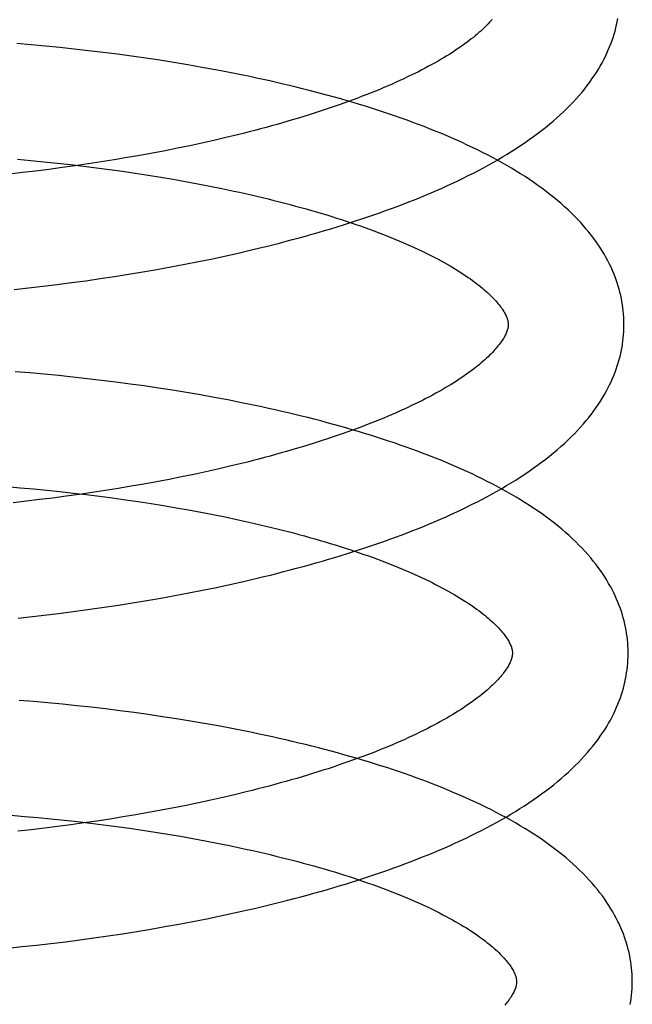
# Model space of a CAD drawing. Header units: inches. Extents: x 0 to 200, y 0 to 129.
# Tile 16 of 94: x 27.196 to 27.302, y 49.612 to 49.783. Entities that reach past the tile are written whole.
import ezdxf

# ---------------------------------------------------------------- set-up
doc = ezdxf.new("R2010")
doc.units = ezdxf.units.IN
doc.header["$LTSCALE"] = 11
doc.header["$MEASUREMENT"] = 0
doc.linetypes.add('HIDDEN', pattern=[0.2, 0.1, -0.1])
doc.layers.add('DEFAULT_2', color=8, linetype='HIDDEN')

msp = doc.modelspace()

# ---------------------------------------------------------------- linework, layer by layer
at = {"layer": 'DEFAULT_2', "color": 8, "linetype": 'HIDDEN'}
for p, q in [((27.19837, 49.7783), (27.19588, 49.77851)), ((27.20086, 49.77807), (27.19837, 49.7783)), ((27.20335, 49.77783), (27.20086, 49.77807)), ((27.20584, 49.77756), (27.20335, 49.77783)), ((27.20832, 49.77728), (27.20584, 49.77756)), ((27.2108, 49.77698), (27.20832, 49.77728)), ((27.21328, 49.77667), (27.2108, 49.77698)), ((27.21574, 49.77634), (27.21328, 49.77667)), ((27.21819, 49.77599), (27.21574, 49.77634)), ((27.22064, 49.77562), (27.21819, 49.77599)), ((27.22307, 49.77523), (27.22064, 49.77562)), ((27.22548, 49.77483), (27.22307, 49.77523)), ((27.22789, 49.77441), (27.22548, 49.77483)), ((27.23027, 49.77398), (27.22789, 49.77441)), ((27.23405, 49.76275), (27.23203, 49.76226)), ((27.2279, 49.76132), (27.2258, 49.76087)), ((27.22998, 49.76179), (27.2279, 49.76132)), ((27.23203, 49.76226), (27.22998, 49.76179)), ((27.21935, 49.75959), (27.21716, 49.75918)), ((27.22152, 49.76), (27.21935, 49.75959)), ((27.22367, 49.76043), (27.22152, 49.76)), ((27.2258, 49.76087), (27.22367, 49.76043)), ((27.19603, 49.75852), (27.19832, 49.75831)), ((27.19832, 49.75831), (27.2006, 49.75809)), ((27.2006, 49.75809), (27.20289, 49.75786)), ((27.20289, 49.75786), (27.20516, 49.7576)), ((27.20825, 49.75772), (27.20599, 49.75739)), ((27.21049, 49.75807), (27.20825, 49.75772)), ((27.21273, 49.75843), (27.21049, 49.75807)), ((27.21495, 49.7588), (27.21273, 49.75843)), ((27.21716, 49.75918), (27.21495, 49.7588)), ((27.19687, 49.75622), (27.19458, 49.75597)), ((27.19916, 49.75649), (27.19687, 49.75622)), ((27.20144, 49.75678), (27.19916, 49.75649)), ((27.20372, 49.75708), (27.20144, 49.75678)), ((27.20599, 49.75739), (27.20372, 49.75708)), ((27.20516, 49.7576), (27.20743, 49.75734)), ((27.20743, 49.75734), (27.20969, 49.75706)), ((27.20969, 49.75706), (27.21193, 49.75676)), ((27.21193, 49.75676), (27.21417, 49.75645)), ((27.21417, 49.75645), (27.21638, 49.75613)), ((27.21638, 49.75613), (27.21859, 49.75579)), ((27.21859, 49.75579), (27.22077, 49.75543)), ((27.22077, 49.75543), (27.22293, 49.75507)), ((27.22293, 49.75507), (27.22508, 49.75469)), ((27.22508, 49.75469), (27.2272, 49.75429)), ((27.2272, 49.75429), (27.22929, 49.75388)), ((27.22929, 49.75388), (27.23136, 49.75346)), ((27.23206, 49.74185), (27.2344, 49.74237)), ((27.22492, 49.74038), (27.22732, 49.74085)), ((27.22732, 49.74085), (27.2297, 49.74134)), ((27.2297, 49.74134), (27.23206, 49.74185)), ((27.21521, 49.73866), (27.21766, 49.73906)), ((27.21766, 49.73906), (27.22009, 49.73948)), ((27.22009, 49.73948), (27.22251, 49.73992)), ((27.22251, 49.73992), (27.22492, 49.74038)), ((27.20535, 49.73721), (27.20782, 49.73754)), ((27.20782, 49.73754), (27.21029, 49.7379)), ((27.21029, 49.7379), (27.21276, 49.73827)), ((27.21276, 49.73827), (27.21521, 49.73866)), ((27.19542, 49.73604), (27.1979, 49.7363)), ((27.1979, 49.7363), (27.20039, 49.73659)), ((27.20039, 49.73659), (27.20287, 49.73689)), ((27.20287, 49.73689), (27.20535, 49.73721)), ((27.19813, 49.72159), (27.19564, 49.7218)), ((27.20062, 49.72137), (27.19813, 49.72159)), ((27.20311, 49.72113), (27.20062, 49.72137)), ((27.20559, 49.72088), (27.20311, 49.72113)), ((27.20807, 49.7206), (27.20559, 49.72088)), ((27.21055, 49.72031), (27.20807, 49.7206)), ((27.21302, 49.72), (27.21055, 49.72031)), ((27.21548, 49.71968), (27.21302, 49.72)), ((27.21794, 49.71934), (27.21548, 49.71968)), ((27.22038, 49.71898), (27.21794, 49.71934)), ((27.22281, 49.7186), (27.22038, 49.71898)), ((27.22523, 49.71821), (27.22281, 49.7186)), ((27.22763, 49.71779), (27.22523, 49.71821)), ((27.23002, 49.71736), (27.22763, 49.71779)), ((27.23239, 49.71692), (27.23002, 49.71736)), ((27.23067, 49.70499), (27.22859, 49.70452)), ((27.23272, 49.70547), (27.23067, 49.70499)), ((27.23475, 49.70596), (27.23272, 49.70547)), ((27.22221, 49.7032), (27.22004, 49.70279)), ((27.22436, 49.70363), (27.22221, 49.7032)), ((27.22649, 49.70407), (27.22436, 49.70363)), ((27.22859, 49.70452), (27.22649, 49.70407)), ((27.19419, 49.70194), (27.19649, 49.70175)), ((27.19649, 49.70175), (27.19878, 49.70155)), ((27.19878, 49.70155), (27.20107, 49.70133)), ((27.21342, 49.70163), (27.21119, 49.70127)), ((27.21565, 49.702), (27.21342, 49.70163)), ((27.21785, 49.70239), (27.21565, 49.702)), ((27.22004, 49.70279), (27.21785, 49.70239)), ((27.20214, 49.69998), (27.19985, 49.6997)), ((27.20107, 49.70133), (27.20336, 49.70109)), ((27.20441, 49.70028), (27.20214, 49.69998)), ((27.20336, 49.70109), (27.20564, 49.70084)), ((27.20668, 49.7006), (27.20441, 49.70028)), ((27.20564, 49.70084), (27.20791, 49.70058)), ((27.20894, 49.70093), (27.20668, 49.7006)), ((27.20791, 49.70058), (27.21018, 49.7003)), ((27.21119, 49.70127), (27.20894, 49.70093)), ((27.21018, 49.7003), (27.21243, 49.7)), ((27.21243, 49.7), (27.21466, 49.69969)), ((27.19757, 49.69943), (27.19528, 49.69917)), ((27.19985, 49.6997), (27.19757, 49.69943)), ((27.21466, 49.69969), (27.21689, 49.69937)), ((27.21689, 49.69937), (27.2191, 49.69903)), ((27.2191, 49.69903), (27.22128, 49.69868)), ((27.22128, 49.69868), (27.22345, 49.69831)), ((27.22345, 49.69831), (27.2256, 49.69793)), ((27.2256, 49.69793), (27.22773, 49.69754)), ((27.22773, 49.69754), (27.22983, 49.69713)), ((27.22983, 49.69713), (27.23191, 49.69671)), ((27.22801, 49.68405), (27.23039, 49.68454)), ((27.23039, 49.68454), (27.23275, 49.68505)), ((27.23275, 49.68505), (27.2351, 49.68557)), ((27.22079, 49.68269), (27.22321, 49.68313)), ((27.22321, 49.68313), (27.22562, 49.68358)), ((27.22562, 49.68358), (27.22801, 49.68405)), ((27.20852, 49.68075), (27.21099, 49.6811)), ((27.21099, 49.6811), (27.21345, 49.68147)), ((27.21345, 49.68147), (27.21591, 49.68186)), ((27.21591, 49.68186), (27.21835, 49.68227)), ((27.21835, 49.68227), (27.22079, 49.68269)), ((27.19612, 49.67924), (27.1986, 49.67951)), ((27.1986, 49.67951), (27.20109, 49.67979)), ((27.20109, 49.67979), (27.20357, 49.6801)), ((27.20357, 49.6801), (27.20605, 49.68042)), ((27.20605, 49.68042), (27.20852, 49.68075)), ((27.1988, 49.66481), (27.19631, 49.66501)), ((27.20129, 49.66458), (27.1988, 49.66481)), ((27.20378, 49.66435), (27.20129, 49.66458)), ((27.20626, 49.66409), (27.20378, 49.66435)), ((27.20875, 49.66382), (27.20626, 49.66409)), ((27.21122, 49.66353), (27.20875, 49.66382)), ((27.2137, 49.66322), (27.21122, 49.66353)), ((27.21616, 49.66289), (27.2137, 49.66322)), ((27.21861, 49.66255), (27.21616, 49.66289)), ((27.22106, 49.66219), (27.21861, 49.66255)), ((27.22349, 49.66182), (27.22106, 49.66219)), ((27.22591, 49.66142), (27.22349, 49.66182)), ((27.22831, 49.66101), (27.22591, 49.66142)), ((27.23071, 49.66058), (27.22831, 49.66101)), ((27.23308, 49.66013), (27.23071, 49.66058)), ((27.23557, 49.64919), (27.23354, 49.6487)), ((27.22731, 49.6473), (27.22518, 49.64686)), ((27.22941, 49.64775), (27.22731, 49.6473)), ((27.23149, 49.64822), (27.22941, 49.64775)), ((27.23354, 49.6487), (27.23149, 49.64822)), ((27.21867, 49.64562), (27.21647, 49.64523)), ((27.22086, 49.64602), (27.21867, 49.64562)), ((27.22303, 49.64643), (27.22086, 49.64602)), ((27.22518, 49.64686), (27.22303, 49.64643)), ((27.19492, 49.64515), (27.19722, 49.64496)), ((27.19722, 49.64496), (27.19952, 49.64475)), ((27.19952, 49.64475), (27.20181, 49.64453)), ((27.20181, 49.64453), (27.20409, 49.6443)), ((27.20409, 49.6443), (27.20637, 49.64405)), ((27.2075, 49.64382), (27.20523, 49.64351)), ((27.20637, 49.64405), (27.20865, 49.64378)), ((27.20976, 49.64415), (27.2075, 49.64382)), ((27.20865, 49.64378), (27.21091, 49.6435)), ((27.21201, 49.6445), (27.20976, 49.64415)), ((27.21425, 49.64486), (27.21201, 49.6445)), ((27.21647, 49.64523), (27.21425, 49.64486)), ((27.19838, 49.64265), (27.19609, 49.64239)), ((27.20067, 49.64292), (27.19838, 49.64265)), ((27.20295, 49.64321), (27.20067, 49.64292)), ((27.20523, 49.64351), (27.20295, 49.64321)), ((27.21091, 49.6435), (27.21316, 49.64321)), ((27.21316, 49.64321), (27.2154, 49.6429)), ((27.2154, 49.6429), (27.21762, 49.64257)), ((27.21762, 49.64257), (27.21983, 49.64224)), ((27.21983, 49.64224), (27.22202, 49.64188)), ((27.22202, 49.64188), (27.22419, 49.64152)), ((27.22419, 49.64152), (27.22633, 49.64114)), ((27.22633, 49.64114), (27.22846, 49.64074)), ((27.22846, 49.64074), (27.23056, 49.64034)), ((27.23056, 49.64034), (27.23264, 49.63992)), ((27.23347, 49.62826), (27.23582, 49.62878)), ((27.22393, 49.62633), (27.22634, 49.62679)), ((27.22634, 49.62679), (27.22873, 49.62726)), ((27.22873, 49.62726), (27.23111, 49.62775)), ((27.23111, 49.62775), (27.23347, 49.62826)), ((27.21417, 49.62468), (27.21663, 49.62507)), ((27.21663, 49.62507), (27.21907, 49.62547)), ((27.21907, 49.62547), (27.22151, 49.6259)), ((27.22151, 49.6259), (27.22393, 49.62633)), ((27.20181, 49.623), (27.20429, 49.6233)), ((27.20429, 49.6233), (27.20677, 49.62362)), ((27.20677, 49.62362), (27.20924, 49.62396)), ((27.20924, 49.62396), (27.21171, 49.62431)), ((27.21171, 49.62431), (27.21417, 49.62468)), ((27.19436, 49.6222), (27.19684, 49.62245)), ((27.19684, 49.62245), (27.19932, 49.62272)), ((27.19932, 49.62272), (27.20181, 49.623))]:
    msp.add_line(p, q, dxfattribs=at)
for points in [[(27.27804, 49.78266), (27.27784, 49.78243), (27.27763, 49.78219), (27.2774, 49.78194), (27.27716, 49.7817), (27.27691, 49.78145), (27.27665, 49.78119), (27.27637, 49.78093), (27.27608, 49.78067), (27.27578, 49.78041), (27.27547, 49.78014), (27.27515, 49.77987), (27.27481, 49.77959), (27.27446, 49.77931), (27.2741, 49.77903), (27.27373, 49.77875), (27.27334, 49.77846), (27.27293, 49.77818), (27.27252, 49.77788), (27.27209, 49.77759), (27.27165, 49.7773), (27.27119, 49.777), (27.27073, 49.7767), (27.27025, 49.77641), (27.26975, 49.77611), (27.26925, 49.7758), (27.26873, 49.7755), (27.26819, 49.7752), (27.26764, 49.77489), (27.26708, 49.77459), (27.26651, 49.77428), (27.26592, 49.77397), (27.26532, 49.77366), (27.26471, 49.77336), (27.26408, 49.77305), (27.26345, 49.77274), (27.2628, 49.77244), (27.26213, 49.77213), (27.26146, 49.77182), (27.26077, 49.77152), (27.26007, 49.77121), (27.25936, 49.77091), (27.25864, 49.7706), (27.2579, 49.7703), (27.25715, 49.77), (27.25639, 49.7697), (27.25562, 49.7694), (27.25484, 49.7691), (27.25404, 49.7688), (27.25324, 49.7685), (27.25242, 49.76821), (27.2516, 49.76792), (27.25076, 49.76762), (27.24991, 49.76734), (27.24905, 49.76705), (27.24818, 49.76676), (27.24731, 49.76648), (27.24642, 49.7662), (27.24552, 49.76592), (27.24461, 49.76564), (27.2437, 49.76537), (27.24277, 49.76509), (27.24183, 49.76482), (27.24089, 49.76455), (27.23994, 49.76429), (27.23898, 49.76403), (27.23801, 49.76377), (27.23703, 49.76351), (27.23605, 49.76325), (27.23505, 49.763), (27.23405, 49.76275)], [(27.2344, 49.74237), (27.23557, 49.74264), (27.23672, 49.74291), (27.23788, 49.74319), (27.23903, 49.74347), (27.24017, 49.74376), (27.24131, 49.74405), (27.24244, 49.74434), (27.24357, 49.74464), (27.24469, 49.74494), (27.2458, 49.74525), (27.24691, 49.74556), (27.24801, 49.74588), (27.2491, 49.7462), (27.25019, 49.74652), (27.25127, 49.74685), (27.25234, 49.74718), (27.25341, 49.74752), (27.25447, 49.74786), (27.25552, 49.74821), (27.25656, 49.74856), (27.2576, 49.74891), (27.25863, 49.74927), (27.25965, 49.74964), (27.26066, 49.75001), (27.26167, 49.75038), (27.26266, 49.75076), (27.26365, 49.75114), (27.26463, 49.75153), (27.2656, 49.75193), (27.26656, 49.75232), (27.26752, 49.75273), (27.26846, 49.75313), (27.2694, 49.75355), (27.27033, 49.75397), (27.27124, 49.75439), (27.27215, 49.75482), (27.27305, 49.75525), (27.27394, 49.75569), (27.27481, 49.75614), (27.27568, 49.75659), (27.27654, 49.75704), (27.27738, 49.7575), (27.27822, 49.75797), (27.27904, 49.75844), (27.27986, 49.75892), (27.28066, 49.75941), (27.28145, 49.7599), (27.28222, 49.76039), (27.28299, 49.7609), (27.28374, 49.76141), (27.28448, 49.76192), (27.2852, 49.76244), (27.28591, 49.76296), (27.28661, 49.76349), (27.28729, 49.76403), (27.28795, 49.76457), (27.2886, 49.76512), (27.28923, 49.76566), (27.28984, 49.76622), (27.29043, 49.76677), (27.29101, 49.76733), (27.29156, 49.76789), (27.2921, 49.76845), (27.29262, 49.76901), (27.29312, 49.76957), (27.2936, 49.77014), (27.29406, 49.7707), (27.2945, 49.77127), (27.29492, 49.77183), (27.29532, 49.7724), (27.29571, 49.77296), (27.29607, 49.77352), (27.29642, 49.77408), (27.29675, 49.77464), (27.29706, 49.7752), (27.29736, 49.77575), (27.29764, 49.7763), (27.2979, 49.77686), (27.29814, 49.77741), (27.29837, 49.77795), (27.29859, 49.7785), (27.29879, 49.77905), (27.29897, 49.77959), (27.29914, 49.78014), (27.2993, 49.78068), (27.29944, 49.78122), (27.29957, 49.78176), (27.29968, 49.7823), (27.29978, 49.78284)], [(27.30085, 49.73025), (27.30084, 49.73071), (27.30081, 49.73124), (27.30077, 49.73178), (27.30073, 49.73232), (27.30066, 49.73285), (27.30059, 49.73339), (27.3005, 49.73392), (27.3004, 49.73446), (27.30028, 49.735), (27.30015, 49.73554), (27.30001, 49.73607), (27.29985, 49.73661), (27.29968, 49.73715), (27.2995, 49.73769), (27.2993, 49.73823), (27.29908, 49.73877), (27.29886, 49.73931), (27.29861, 49.73986), (27.29835, 49.7404), (27.29807, 49.74095), (27.29778, 49.74149), (27.29747, 49.74204), (27.29714, 49.74259), (27.2968, 49.74314), (27.29644, 49.74369), (27.29606, 49.74425), (27.29566, 49.7448), (27.29524, 49.74535), (27.2948, 49.74591), (27.29434, 49.74646), (27.29387, 49.74702), (27.29337, 49.74757), (27.29285, 49.74813), (27.29232, 49.74868), (27.29176, 49.74923), (27.29119, 49.74977), (27.29059, 49.75032), (27.28998, 49.75086), (27.28935, 49.7514), (27.28871, 49.75193), (27.28805, 49.75246), (27.28737, 49.75298), (27.28667, 49.7535), (27.28596, 49.75401), (27.28524, 49.75452), (27.2845, 49.75502), (27.28374, 49.75552), (27.28298, 49.75601), (27.2822, 49.75649), (27.28141, 49.75697), (27.2806, 49.75744), (27.27978, 49.7579), (27.27896, 49.75836), (27.27812, 49.75881), (27.27727, 49.75926), (27.27641, 49.7597), (27.27554, 49.76013), (27.27466, 49.76056), (27.27377, 49.76098), (27.27287, 49.7614), (27.27196, 49.76181), (27.27104, 49.76221), (27.27011, 49.76261), (27.26917, 49.76301), (27.26822, 49.7634), (27.26726, 49.76378), (27.2663, 49.76416), (27.26532, 49.76453), (27.26434, 49.7649), (27.26335, 49.76526), (27.26235, 49.76562), (27.26134, 49.76597), (27.26032, 49.76632), (27.2593, 49.76667), (27.25827, 49.767), (27.25723, 49.76734), (27.25618, 49.76767), (27.25513, 49.76799), (27.25406, 49.76831), (27.25299, 49.76863), (27.25192, 49.76894), (27.25083, 49.76924), (27.24974, 49.76954), (27.24865, 49.76984), (27.24754, 49.77013), (27.24643, 49.77042), (27.24531, 49.7707), (27.24419, 49.77098), (27.24306, 49.77125), (27.24192, 49.77152), (27.24078, 49.77179), (27.23964, 49.77205), (27.23848, 49.77231), (27.23733, 49.77256), (27.23616, 49.7728), (27.23499, 49.77305), (27.23382, 49.77329), (27.23264, 49.77352), (27.23027, 49.77398)], [(27.23136, 49.75346), (27.23341, 49.75303), (27.23442, 49.75281), (27.23542, 49.75259), (27.23642, 49.75236), (27.2374, 49.75213), (27.23838, 49.7519), (27.23936, 49.75166), (27.24032, 49.75142), (27.24128, 49.75118), (27.24222, 49.75094), (27.24316, 49.75069), (27.24409, 49.75044), (27.24501, 49.75019), (27.24592, 49.74993), (27.24682, 49.74968), (27.24771, 49.74942), (27.2486, 49.74916), (27.24947, 49.74889), (27.25033, 49.74863), (27.25118, 49.74836), (27.25202, 49.74809), (27.25285, 49.74782), (27.25367, 49.74754), (27.25448, 49.74727), (27.25528, 49.74699), (27.25607, 49.74671), (27.25684, 49.74643), (27.25761, 49.74615), (27.25836, 49.74587), (27.2591, 49.74558), (27.25983, 49.7453), (27.26054, 49.74501), (27.26124, 49.74472), (27.26194, 49.74444), (27.26262, 49.74415), (27.26328, 49.74386), (27.26394, 49.74357), (27.26458, 49.74328), (27.26521, 49.74299), (27.26583, 49.74269), (27.26643, 49.7424), (27.26702, 49.74211), (27.2676, 49.74182), (27.26817, 49.74153), (27.26872, 49.74124), (27.26926, 49.74095), (27.26978, 49.74066), (27.27029, 49.74037), (27.27079, 49.74008), (27.27128, 49.7398), (27.27175, 49.73951), (27.27221, 49.73923), (27.27265, 49.73895), (27.27308, 49.73867), (27.2735, 49.73839), (27.27391, 49.73811), (27.27431, 49.73783), (27.27469, 49.73756), (27.27505, 49.73729), (27.27541, 49.73702), (27.27575, 49.73675), (27.27608, 49.73649), (27.27639, 49.73623), (27.2767, 49.73598), (27.27699, 49.73572), (27.27727, 49.73547), (27.27753, 49.73523), (27.27779, 49.73498), (27.27803, 49.73474), (27.27826, 49.73451), (27.27848, 49.73427), (27.27869, 49.73404), (27.27889, 49.73382), (27.27907, 49.7336), (27.27925, 49.73339), (27.27941, 49.73318), (27.27957, 49.73297), (27.27971, 49.73277), (27.27985, 49.73257), (27.27997, 49.73238), (27.28009, 49.73219), (27.2802, 49.732), (27.2803, 49.73182), (27.28039, 49.73164), (27.28047, 49.73147), (27.28054, 49.7313), (27.28061, 49.73115), (27.28066, 49.73099), (27.28071, 49.73085), (27.28075, 49.73071), (27.28078, 49.73058), (27.2808, 49.73046), (27.28082, 49.73034), (27.28084, 49.73022), (27.28084, 49.7301), (27.28085, 49.73)], [(27.28085, 49.73), (27.28085, 49.72989), (27.28084, 49.72977), (27.28083, 49.72965), (27.28081, 49.72953), (27.28079, 49.7294), (27.28076, 49.72926), (27.28072, 49.72912), (27.28068, 49.72897), (27.28062, 49.72881), (27.28056, 49.72865), (27.28049, 49.72848), (27.28041, 49.72831), (27.28033, 49.72813), (27.28023, 49.72795), (27.28013, 49.72776), (27.28001, 49.72757), (27.27989, 49.72737), (27.27976, 49.72717), (27.27962, 49.72696), (27.27947, 49.72675), (27.27931, 49.72654), (27.27913, 49.72632), (27.27895, 49.72609), (27.27876, 49.72586), (27.27855, 49.72563), (27.27834, 49.72539), (27.27811, 49.72514), (27.27787, 49.7249), (27.27762, 49.72465), (27.27736, 49.72439), (27.27708, 49.72413), (27.2768, 49.72387), (27.2765, 49.72361), (27.27619, 49.72334), (27.27586, 49.72307), (27.27552, 49.72279), (27.27517, 49.72251), (27.27481, 49.72223), (27.27443, 49.72195), (27.27404, 49.72166), (27.27364, 49.72138), (27.27323, 49.72108), (27.2728, 49.72079), (27.27236, 49.7205), (27.2719, 49.7202), (27.27143, 49.7199), (27.27095, 49.71961), (27.27046, 49.7193), (27.26995, 49.719), (27.26943, 49.7187), (27.26889, 49.7184), (27.26835, 49.71809), (27.26778, 49.71778), (27.26721, 49.71748), (27.26662, 49.71717), (27.26602, 49.71686), (27.26541, 49.71656), (27.26478, 49.71625), (27.26415, 49.71594), (27.2635, 49.71563), (27.26283, 49.71533), (27.26216, 49.71502), (27.26147, 49.71472), (27.26077, 49.71441), (27.26006, 49.71411), (27.25933, 49.7138), (27.2586, 49.7135), (27.25785, 49.7132), (27.25709, 49.7129), (27.25632, 49.7126), (27.25554, 49.7123), (27.25474, 49.712), (27.25394, 49.7117), (27.25312, 49.71141), (27.25229, 49.71112), (27.25145, 49.71082), (27.25061, 49.71054), (27.24975, 49.71025), (27.24888, 49.70996), (27.248, 49.70968), (27.24711, 49.7094), (27.24621, 49.70912), (27.24531, 49.70884), (27.24439, 49.70857), (27.24346, 49.70829), (27.24253, 49.70802), (27.24159, 49.70776), (27.24063, 49.70749), (27.23967, 49.70723), (27.2387, 49.70697), (27.23772, 49.70671), (27.23674, 49.70646), (27.23575, 49.7062), (27.23475, 49.70596)], [(27.2351, 49.68557), (27.23626, 49.68584), (27.23742, 49.68611), (27.23858, 49.68639), (27.23973, 49.68667), (27.24087, 49.68696), (27.24201, 49.68725), (27.24314, 49.68754), (27.24426, 49.68784), (27.24538, 49.68814), (27.2465, 49.68845), (27.2476, 49.68876), (27.24871, 49.68908), (27.2498, 49.6894), (27.25089, 49.68972), (27.25197, 49.69005), (27.25304, 49.69038), (27.25411, 49.69072), (27.25517, 49.69106), (27.25622, 49.69141), (27.25726, 49.69176), (27.2583, 49.69212), (27.25933, 49.69248), (27.26035, 49.69284), (27.26136, 49.69321), (27.26236, 49.69358), (27.26336, 49.69396), (27.26435, 49.69434), (27.26533, 49.69473), (27.2663, 49.69513), (27.26726, 49.69552), (27.26822, 49.69593), (27.26916, 49.69633), (27.2701, 49.69675), (27.27102, 49.69717), (27.27194, 49.69759), (27.27285, 49.69802), (27.27375, 49.69845), (27.27463, 49.69889), (27.27551, 49.69933), (27.27638, 49.69978), (27.27724, 49.70024), (27.27808, 49.7007), (27.27892, 49.70117), (27.27974, 49.70164), (27.28056, 49.70212), (27.28136, 49.7026), (27.28215, 49.70309), (27.28293, 49.70359), (27.28369, 49.70409), (27.28444, 49.7046), (27.28518, 49.70512), (27.28591, 49.70564), (27.28662, 49.70616), (27.28732, 49.70669), (27.288, 49.70723), (27.28866, 49.70777), (27.28931, 49.70832), (27.28994, 49.70887), (27.29055, 49.70942), (27.29115, 49.70997), (27.29172, 49.71053), (27.29228, 49.71109), (27.29282, 49.71165), (27.29334, 49.71222), (27.29384, 49.71279), (27.29432, 49.71335), (27.29478, 49.71392), (27.29522, 49.71448), (27.29565, 49.71505), (27.29605, 49.71561), (27.29643, 49.71618), (27.2968, 49.71674), (27.29715, 49.7173), (27.29747, 49.71785), (27.29779, 49.71841), (27.29808, 49.71897), (27.29836, 49.71952), (27.29862, 49.72007), (27.29887, 49.72062), (27.29909, 49.72117), (27.29931, 49.72172), (27.29951, 49.72226), (27.29969, 49.72281), (27.29986, 49.72335), (27.30002, 49.72389), (27.30016, 49.72443), (27.30029, 49.72497), (27.3004, 49.72551), (27.30051, 49.72605), (27.30059, 49.72659), (27.30067, 49.72713), (27.30073, 49.72766), (27.30078, 49.7282), (27.30081, 49.72874), (27.30084, 49.72927), (27.30085, 49.72981), (27.30085, 49.73025)], [(27.30157, 49.67346), (27.30156, 49.67391), (27.30153, 49.67445), (27.3015, 49.67499), (27.30145, 49.67552), (27.30138, 49.67606), (27.30131, 49.67659), (27.30122, 49.67713), (27.30112, 49.67766), (27.301, 49.6782), (27.30087, 49.67873), (27.30073, 49.67927), (27.30058, 49.67981), (27.30041, 49.68035), (27.30022, 49.68088), (27.30002, 49.68142), (27.29981, 49.68196), (27.29958, 49.68251), (27.29934, 49.68305), (27.29908, 49.68359), (27.2988, 49.68414), (27.29851, 49.68468), (27.2982, 49.68523), (27.29788, 49.68578), (27.29754, 49.68633), (27.29717, 49.68688), (27.29679, 49.68743), (27.2964, 49.68798), (27.29598, 49.68854), (27.29554, 49.68909), (27.29509, 49.68964), (27.29461, 49.6902), (27.29412, 49.69075), (27.2936, 49.6913), (27.29307, 49.69185), (27.29252, 49.6924), (27.29195, 49.69295), (27.29135, 49.69349), (27.29075, 49.69403), (27.29012, 49.69457), (27.28948, 49.6951), (27.28882, 49.69563), (27.28814, 49.69615), (27.28745, 49.69667), (27.28674, 49.69718), (27.28602, 49.69769), (27.28528, 49.69819), (27.28453, 49.69868), (27.28377, 49.69917), (27.28299, 49.69965), (27.2822, 49.70013), (27.2814, 49.7006), (27.28058, 49.70107), (27.27976, 49.70152), (27.27892, 49.70198), (27.27808, 49.70242), (27.27722, 49.70286), (27.27635, 49.70329), (27.27547, 49.70372), (27.27459, 49.70414), (27.27369, 49.70456), (27.27278, 49.70497), (27.27186, 49.70538), (27.27094, 49.70578), (27.27, 49.70617), (27.26905, 49.70656), (27.2681, 49.70694), (27.26714, 49.70732), (27.26616, 49.7077), (27.26518, 49.70806), (27.26419, 49.70843), (27.2632, 49.70878), (27.26219, 49.70914), (27.26118, 49.70949), (27.26016, 49.70983), (27.25913, 49.71017), (27.25809, 49.7105), (27.25705, 49.71083), (27.256, 49.71115), (27.25494, 49.71147), (27.25387, 49.71179), (27.2528, 49.7121), (27.25172, 49.71241), (27.25063, 49.71271), (27.24953, 49.713), (27.24843, 49.7133), (27.24732, 49.71358), (27.24621, 49.71387), (27.24509, 49.71414), (27.24396, 49.71442), (27.24283, 49.71469), (27.24169, 49.71495), (27.24055, 49.71521), (27.2394, 49.71547), (27.23824, 49.71572), (27.23708, 49.71597), (27.23592, 49.71621), (27.23475, 49.71645), (27.23239, 49.71692)], [(27.23191, 49.69671), (27.23396, 49.69628), (27.23497, 49.69606), (27.23598, 49.69583), (27.23698, 49.6956), (27.23797, 49.69537), (27.23895, 49.69514), (27.23993, 49.69491), (27.24089, 49.69467), (27.24185, 49.69443), (27.2428, 49.69418), (27.24374, 49.69394), (27.24467, 49.69369), (27.2456, 49.69343), (27.24651, 49.69318), (27.24742, 49.69292), (27.24831, 49.69266), (27.2492, 49.6924), (27.25007, 49.69214), (27.25093, 49.69187), (27.25179, 49.6916), (27.25263, 49.69133), (27.25347, 49.69106), (27.25429, 49.69079), (27.2551, 49.69051), (27.2559, 49.69024), (27.25669, 49.68996), (27.25747, 49.68968), (27.25824, 49.68939), (27.25899, 49.68911), (27.25973, 49.68883), (27.26046, 49.68854), (27.26118, 49.68825), (27.26189, 49.68797), (27.26258, 49.68768), (27.26326, 49.68739), (27.26393, 49.6871), (27.26459, 49.68681), (27.26523, 49.68652), (27.26587, 49.68622), (27.26649, 49.68593), (27.26709, 49.68564), (27.26769, 49.68535), (27.26827, 49.68506), (27.26884, 49.68476), (27.26939, 49.68447), (27.26993, 49.68418), (27.27046, 49.68389), (27.27097, 49.6836), (27.27147, 49.68332), (27.27196, 49.68303), (27.27243, 49.68274), (27.27289, 49.68246), (27.27334, 49.68218), (27.27377, 49.6819), (27.2742, 49.68162), (27.2746, 49.68134), (27.275, 49.68106), (27.27538, 49.68079), (27.27575, 49.68052), (27.27611, 49.68025), (27.27645, 49.67998), (27.27678, 49.67972), (27.2771, 49.67946), (27.2774, 49.6792), (27.27769, 49.67895), (27.27797, 49.67869), (27.27824, 49.67845), (27.2785, 49.6782), (27.27874, 49.67796), (27.27897, 49.67772), (27.27919, 49.67749), (27.2794, 49.67726), (27.2796, 49.67704), (27.27979, 49.67682), (27.27996, 49.6766), (27.28013, 49.67639), (27.28028, 49.67619), (27.28043, 49.67598), (27.28056, 49.67579), (27.28069, 49.67559), (27.28081, 49.6754), (27.28092, 49.67521), (27.28102, 49.67503), (27.28111, 49.67485), (27.28119, 49.67468), (27.28126, 49.67452), (27.28133, 49.67436), (27.28138, 49.67421), (27.28143, 49.67406), (27.28147, 49.67392), (27.2815, 49.67379), (27.28152, 49.67367), (27.28154, 49.67355), (27.28156, 49.67343), (27.28156, 49.67331), (27.28157, 49.67321)], [(27.28157, 49.67321), (27.28157, 49.67311), (27.28156, 49.67299), (27.28155, 49.67287), (27.28153, 49.67275), (27.28151, 49.67263), (27.28148, 49.67249), (27.28145, 49.67236), (27.28141, 49.67221), (27.28136, 49.67206), (27.2813, 49.6719), (27.28123, 49.67173), (27.28115, 49.67156), (27.28107, 49.67138), (27.28097, 49.67119), (27.28087, 49.671), (27.28075, 49.67081), (27.28063, 49.67061), (27.2805, 49.67041), (27.28036, 49.6702), (27.28021, 49.66999), (27.28005, 49.66978), (27.27988, 49.66956), (27.2797, 49.66933), (27.27951, 49.6691), (27.2793, 49.66887), (27.27909, 49.66863), (27.27886, 49.66839), (27.27863, 49.66814), (27.27838, 49.66789), (27.27811, 49.66764), (27.27784, 49.66738), (27.27756, 49.66712), (27.27726, 49.66685), (27.27695, 49.66658), (27.27663, 49.66631), (27.27629, 49.66604), (27.27594, 49.66576), (27.27558, 49.66548), (27.2752, 49.6652), (27.27481, 49.66491), (27.27441, 49.66462), (27.274, 49.66433), (27.27357, 49.66404), (27.27313, 49.66374), (27.27268, 49.66345), (27.27221, 49.66315), (27.27173, 49.66285), (27.27124, 49.66255), (27.27073, 49.66225), (27.27022, 49.66195), (27.26968, 49.66164), (27.26914, 49.66134), (27.26858, 49.66103), (27.268, 49.66072), (27.26742, 49.66042), (27.26682, 49.66011), (27.2662, 49.6598), (27.26558, 49.65949), (27.26494, 49.65919), (27.26429, 49.65888), (27.26363, 49.65857), (27.26296, 49.65827), (27.26227, 49.65796), (27.26157, 49.65765), (27.26086, 49.65735), (27.26014, 49.65705), (27.2594, 49.65674), (27.25866, 49.65644), (27.2579, 49.65614), (27.25713, 49.65584), (27.25635, 49.65554), (27.25555, 49.65524), (27.25475, 49.65495), (27.25393, 49.65465), (27.2531, 49.65436), (27.25227, 49.65407), (27.25142, 49.65378), (27.25056, 49.65349), (27.24969, 49.6532), (27.24882, 49.65292), (27.24793, 49.65264), (27.24703, 49.65236), (27.24612, 49.65208), (27.24521, 49.6518), (27.24428, 49.65153), (27.24335, 49.65126), (27.2424, 49.65099), (27.24145, 49.65073), (27.24049, 49.65046), (27.23952, 49.6502), (27.23855, 49.64995), (27.23756, 49.64969), (27.23657, 49.64944), (27.23557, 49.64919)], [(27.23582, 49.62878), (27.23698, 49.62905), (27.23814, 49.62932), (27.23929, 49.6296), (27.24044, 49.62988), (27.24159, 49.63017), (27.24272, 49.63046), (27.24386, 49.63075), (27.24498, 49.63105), (27.2461, 49.63135), (27.24722, 49.63166), (27.24832, 49.63197), (27.24942, 49.63229), (27.25052, 49.63261), (27.25161, 49.63293), (27.25269, 49.63326), (27.25376, 49.63359), (27.25482, 49.63393), (27.25588, 49.63427), (27.25694, 49.63462), (27.25798, 49.63497), (27.25902, 49.63532), (27.26004, 49.63568), (27.26106, 49.63605), (27.26208, 49.63642), (27.26308, 49.63679), (27.26408, 49.63717), (27.26507, 49.63755), (27.26605, 49.63794), (27.26702, 49.63833), (27.26798, 49.63873), (27.26893, 49.63913), (27.26988, 49.63954), (27.27081, 49.63995), (27.27174, 49.64037), (27.27266, 49.6408), (27.27357, 49.64122), (27.27446, 49.64166), (27.27535, 49.6421), (27.27623, 49.64254), (27.2771, 49.64299), (27.27795, 49.64345), (27.2788, 49.64391), (27.27964, 49.64437), (27.28046, 49.64485), (27.28127, 49.64533), (27.28207, 49.64581), (27.28286, 49.6463), (27.28364, 49.6468), (27.28441, 49.6473), (27.28516, 49.64781), (27.2859, 49.64832), (27.28662, 49.64884), (27.28733, 49.64936), (27.28802, 49.64989), (27.2887, 49.65043), (27.28937, 49.65097), (27.29001, 49.65151), (27.29064, 49.65206), (27.29125, 49.65261), (27.29185, 49.65317), (27.29243, 49.65373), (27.29299, 49.65429), (27.29353, 49.65485), (27.29405, 49.65542), (27.29455, 49.65598), (27.29503, 49.65655), (27.29549, 49.65712), (27.29593, 49.65768), (27.29636, 49.65825), (27.29676, 49.65881), (27.29714, 49.65937), (27.29751, 49.65993), (27.29786, 49.66049), (27.29819, 49.66105), (27.2985, 49.66161), (27.2988, 49.66216), (27.29907, 49.66272), (27.29933, 49.66327), (27.29958, 49.66382), (27.29981, 49.66437), (27.30003, 49.66491), (27.30022, 49.66546), (27.30041, 49.66601), (27.30058, 49.66655), (27.30074, 49.66709), (27.30088, 49.66763), (27.30101, 49.66817), (27.30112, 49.66872), (27.30122, 49.66925), (27.30131, 49.66979), (27.30139, 49.67033), (27.30145, 49.67087), (27.3015, 49.67141), (27.30153, 49.67194), (27.30156, 49.67248), (27.30157, 49.67302), (27.30157, 49.67346)], [(27.30229, 49.61667), (27.30228, 49.61712), (27.30225, 49.61766), (27.30222, 49.61819), (27.30217, 49.61873), (27.3021, 49.61927), (27.30203, 49.6198), (27.30194, 49.62034), (27.30184, 49.62087), (27.30172, 49.62141), (27.30159, 49.62195), (27.30145, 49.62248), (27.3013, 49.62302), (27.30113, 49.62356), (27.30094, 49.6241), (27.30074, 49.62464), (27.30053, 49.62518), (27.3003, 49.62572), (27.30006, 49.62626), (27.2998, 49.6268), (27.29952, 49.62735), (27.29923, 49.62789), (27.29892, 49.62844), (27.2986, 49.62899), (27.29825, 49.62954), (27.29789, 49.63009), (27.29751, 49.63064), (27.29711, 49.6312), (27.29669, 49.63175), (27.29626, 49.6323), (27.2958, 49.63286), (27.29533, 49.63341), (27.29483, 49.63396), (27.29432, 49.63451), (27.29379, 49.63506), (27.29324, 49.63561), (27.29266, 49.63616), (27.29207, 49.6367), (27.29147, 49.63724), (27.29084, 49.63778), (27.2902, 49.63831), (27.28954, 49.63884), (27.28886, 49.63936), (27.28817, 49.63988), (27.28746, 49.64039), (27.28674, 49.6409), (27.286, 49.6414), (27.28525, 49.64189), (27.28448, 49.64238), (27.28371, 49.64287), (27.28291, 49.64334), (27.28211, 49.64382), (27.28129, 49.64428), (27.28047, 49.64474), (27.27963, 49.64519), (27.27878, 49.64564), (27.27793, 49.64608), (27.27706, 49.64651), (27.27618, 49.64694), (27.27529, 49.64736), (27.27439, 49.64778), (27.27349, 49.64819), (27.27257, 49.64859), (27.27164, 49.64899), (27.2707, 49.64939), (27.26976, 49.64978), (27.2688, 49.65016), (27.26784, 49.65054), (27.26687, 49.65091), (27.26589, 49.65128), (27.2649, 49.65164), (27.2639, 49.652), (27.26289, 49.65235), (27.26188, 49.6527), (27.26086, 49.65304), (27.25983, 49.65338), (27.25879, 49.65372), (27.25775, 49.65405), (27.25669, 49.65437), (27.25563, 49.65469), (27.25457, 49.655), (27.25349, 49.65532), (27.25241, 49.65562), (27.25132, 49.65592), (27.25023, 49.65622), (27.24913, 49.65651), (27.24802, 49.6568), (27.2469, 49.65708), (27.24578, 49.65736), (27.24465, 49.65763), (27.24352, 49.6579), (27.24238, 49.65817), (27.24124, 49.65843), (27.24009, 49.65869), (27.23893, 49.65894), (27.23777, 49.65919), (27.23661, 49.65943), (27.23544, 49.65967), (27.23308, 49.66013)], [(27.23264, 49.63992), (27.23469, 49.63948), (27.2357, 49.63926), (27.23671, 49.63904), (27.2377, 49.63881), (27.2387, 49.63858), (27.23968, 49.63835), (27.24065, 49.63811), (27.24162, 49.63787), (27.24258, 49.63763), (27.24353, 49.63739), (27.24447, 49.63714), (27.2454, 49.63689), (27.24633, 49.63664), (27.24724, 49.63639), (27.24814, 49.63613), (27.24904, 49.63587), (27.24992, 49.63561), (27.2508, 49.63535), (27.25166, 49.63508), (27.25252, 49.63481), (27.25336, 49.63454), (27.25419, 49.63427), (27.25502, 49.634), (27.25583, 49.63372), (27.25663, 49.63344), (27.25742, 49.63316), (27.25819, 49.63288), (27.25896, 49.6326), (27.25972, 49.63232), (27.26046, 49.63203), (27.26119, 49.63175), (27.26191, 49.63146), (27.26261, 49.63117), (27.26331, 49.63088), (27.26399, 49.63059), (27.26466, 49.6303), (27.26531, 49.63001), (27.26596, 49.62972), (27.26659, 49.62943), (27.26721, 49.62914), (27.26782, 49.62885), (27.26841, 49.62856), (27.26899, 49.62826), (27.26956, 49.62797), (27.27011, 49.62768), (27.27065, 49.62739), (27.27118, 49.6271), (27.27169, 49.62681), (27.27219, 49.62652), (27.27268, 49.62624), (27.27315, 49.62595), (27.27361, 49.62567), (27.27406, 49.62538), (27.2745, 49.6251), (27.27492, 49.62482), (27.27533, 49.62455), (27.27572, 49.62427), (27.2761, 49.62399), (27.27647, 49.62372), (27.27683, 49.62345), (27.27717, 49.62319), (27.2775, 49.62292), (27.27782, 49.62266), (27.27812, 49.62241), (27.27841, 49.62215), (27.27869, 49.6219), (27.27896, 49.62165), (27.27922, 49.62141), (27.27946, 49.62117), (27.27969, 49.62093), (27.27991, 49.6207), (27.28012, 49.62047), (27.28032, 49.62025), (27.28051, 49.62003), (27.28068, 49.61981), (27.28085, 49.6196), (27.281, 49.61939), (27.28115, 49.61919), (27.28129, 49.61899), (27.28141, 49.6188), (27.28153, 49.61861), (27.28164, 49.61842), (27.28174, 49.61824), (27.28183, 49.61806), (27.28191, 49.61789), (27.28198, 49.61772), (27.28205, 49.61757), (27.2821, 49.61741), (27.28215, 49.61727), (27.28219, 49.61713), (27.28222, 49.617), (27.28224, 49.61688), (27.28226, 49.61676), (27.28228, 49.61664), (27.28228, 49.61652), (27.28229, 49.61642)], [(27.28229, 49.61642), (27.28229, 49.61631), (27.28228, 49.6162), (27.28227, 49.61608), (27.28225, 49.61596), (27.28223, 49.61583), (27.2822, 49.6157), (27.28217, 49.61556), (27.28213, 49.61542), (27.28208, 49.61527), (27.28202, 49.61511), (27.28195, 49.61494), (27.28187, 49.61477), (27.28179, 49.61459), (27.28169, 49.6144), (27.28159, 49.61421), (27.28147, 49.61402), (27.28135, 49.61382), (27.28122, 49.61362), (27.28108, 49.61341), (27.28093, 49.6132), (27.28077, 49.61299), (27.2806, 49.61277), (27.28042, 49.61254), (27.28023, 49.61231)], [(27.30194, 49.61246), (27.30203, 49.613), (27.30211, 49.61354), (27.30217, 49.61408), (27.30222, 49.61462), (27.30225, 49.61515), (27.30228, 49.61569), (27.30229, 49.61623), (27.30229, 49.61667)]]:
    msp.add_lwpolyline(points, dxfattribs=at)

doc.saveas('drawing.dxf')
